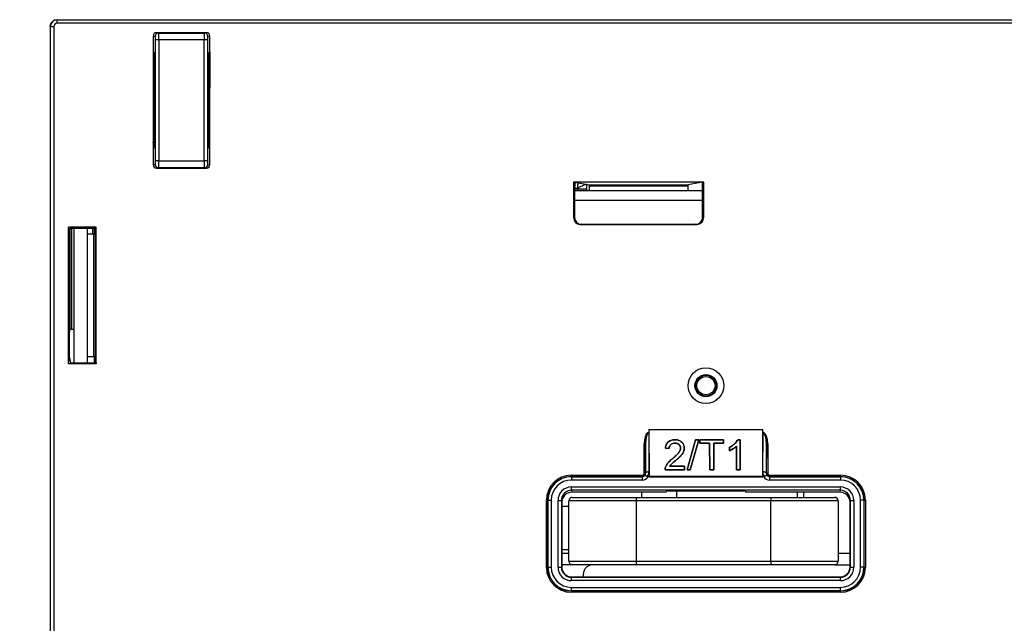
# Paper-space layout 'Sheet1' of a CAD drawing. Header units: millimetres. Extents: x -7 to 413, y -20 to 277.
# Tile 11 of 108: x 31 to 61, y 58 to 76. Entities that reach past the tile are written whole.
import ezdxf

# ---------------------------------------------------------------- set-up
doc = ezdxf.new("R2010")
doc.units = ezdxf.units.MM
doc.header["$PDSIZE"] = -1
doc.styles.add('SLDTEXTSTYLE1', font='TXT', dxfattribs={"width": 0.75})
doc.dimstyles.new('SLDDIMSTYLE5', dxfattribs={"dimtxt": 2.5, "dimasz": 3, "dimexe": 0, "dimexo": 0.0625, "dimtad": 1, "dimdec": 0, "dimlfac": 5, "dimrnd": 1e-09, "dimzin": 12, "dimdsep": 46, "dimtxsty": 'SLDTEXTSTYLE1', "dimblk1": 'CLOSED', "dimblk2": 'CLOSED', "dimsah": 1, "dimcen": 0.09, "dimadec": 0, "dimazin": 3, "dimtfac": 1, "dimtofl": 0, "dimtmove": 0, "dimatfit": 3, "dimldrblk": 'CLOSED', "dimfxl": 0, "dimfrac": 2, "dimtolj": 1, "dimtzin": 12, "dimarcsym": 0})

# ---------------------------------------------------------------- blocks, each defined once
blk = doc.blocks.new('_Closed')
at = {"color": 0, "linetype": 'ByBlock', "lineweight": -2}
for p, q in [((-1, 0.166667), (0, 0)), ((-1, 0.166667), (-1, -0.166667)), ((0, 0), (-1, -0.166667)), ((0, 0), (-1, 0))]:
    blk.add_line(p, q, dxfattribs=at)
blk = doc.blocks.new('_D_15')
at = {"color": 0, "linetype": 'Continuous', "lineweight": -2}
for p, q in [((48.764, 87.067), (13.119, 87.067)), ((13.119, 28.128), (13.119, 84.067)), ((33.518, 25.128), (13.119, 25.128))]:
    blk.add_line(p, q, dxfattribs=at)
at = {"layer": 'Defpoints', "color": 0}
for p in [(13.119, 87.067), (48.827, 87.067), (33.58, 25.128)]:
    blk.add_point(p, dxfattribs=at)
at = {"color": 0, "lineweight": -2, "xscale": 3, "yscale": 3, "zscale": 3}
for p, rotation in [((13.119, 87.067), 90.0000000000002), ((13.119, 25.128), 270.0000000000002)]:
    blk.add_blockref('_Closed', p, dxfattribs=dict(at, rotation=rotation))
at = {"color": 0, "lineweight": 18, "insert": (9.994, 56.097), "char_height": 2.5, "attachment_point": 2, "rotation": 90, "style": 'SLDTEXTSTYLE1'}
blk.add_mtext('\\A1;310', dxfattribs=at)

psp = doc.layouts.new('Sheet1')

# ---------------------------------------------------------------- linework, layer by layer
at = {"color": 7, "linetype": 'Continuous', "lineweight": 25}
for p, q in [((32.521, 75.528), (32.525, 75.524)), ((32.525, 75.424), (32.525, 75.524)), ((32.525, 75.524), (121.516, 75.524)), ((32.314, 75.328), (32.314, 26.328)), ((32.321, 75.328), (32.321, 75.328)), ((32.325, 75.324), (32.321, 75.328)), ((32.321, 75.328), (32.321, 26.328)), ((32.325, 26.354), (32.325, 75.324)), ((32.325, 75.324), (32.425, 75.324)), ((32.425, 75.324), (32.425, 26.36)), ((121.516, 75.424), (32.525, 75.424)), ((35.379, 75.04), (35.379, 74.57)), ((35.442, 75.03), (35.379, 75.04)), ((35.447, 71.326), (35.447, 74.93)), ((35.547, 74.93), (35.447, 74.93)), ((35.479, 75.14), (35.542, 75.13)), ((36.963, 75.14), (35.479, 75.14)), ((35.542, 75.13), (36.9, 75.13)), ((35.547, 74.93), (35.547, 71.326)), ((36.894, 74.93), (35.547, 74.93)), ((36.894, 71.326), (36.894, 74.93)), ((36.994, 74.93), (36.894, 74.93)), ((36.9, 75.13), (36.963, 75.14)), ((36.994, 74.93), (36.994, 71.326)), ((37.063, 75.04), (36.999, 75.03)), ((37.063, 74.57), (37.063, 75.04)), ((35.415, 74.533), (35.379, 74.57)), ((35.379, 74.57), (35.421, 74.528)), ((35.379, 74.57), (35.379, 71.686)), ((35.42, 74.433), (35.42, 72.051)), ((35.421, 74.528), (35.421, 71.728)), ((37.021, 74.528), (37.063, 74.57)), ((37.021, 74.528), (37.021, 71.728)), ((37.062, 74.57), (37.062, 73.507)), ((37.063, 71.686), (37.063, 74.57)), ((37.02, 73.501), (37.063, 73.507)), ((35.421, 71.728), (35.379, 71.686)), ((35.379, 71.686), (35.379, 71.216)), ((37.021, 71.728), (37.063, 71.686)), ((37.063, 71.216), (37.063, 71.686)), ((35.379, 71.216), (35.442, 71.226)), ((35.547, 71.326), (35.447, 71.326)), ((35.542, 71.126), (35.479, 71.116)), ((35.479, 71.116), (36.963, 71.116)), ((36.9, 71.126), (35.542, 71.126)), ((35.547, 71.326), (36.894, 71.326)), ((36.994, 71.326), (36.894, 71.326)), ((36.963, 71.116), (36.9, 71.126)), ((36.999, 71.226), (37.063, 71.216)), ((51.734, 70.7), (47.867, 70.7)), ((47.867, 70.7), (47.867, 69.643)), ((47.867, 70.7), (47.899, 70.695)), ((47.899, 70.695), (47.899, 69.648)), ((47.899, 70.695), (48.337, 70.622)), ((47.994, 70.493), (47.899, 70.537)), ((48.242, 70.638), (47.959, 70.509)), ((47.992, 70.543), (48.034, 70.543)), ((48.254, 70.636), (48.254, 70.448)), ((48.337, 70.622), (51.264, 70.622)), ((51.262, 70.582), (48.339, 70.582)), ((48.339, 70.448), (48.339, 70.582)), ((51.262, 70.582), (51.262, 70.448)), ((51.702, 70.695), (51.264, 70.622)), ((51.734, 70.7), (51.702, 70.695)), ((51.702, 69.648), (51.702, 70.695)), ((51.734, 69.643), (51.734, 70.7)), ((47.994, 70.493), (47.899, 70.493)), ((47.899, 70.448), (51.702, 70.448)), ((47.994, 70.448), (47.994, 70.493)), ((48.254, 70.493), (47.994, 70.493)), ((47.867, 69.643), (47.899, 69.648)), ((51.702, 69.648), (51.734, 69.643)), ((33.685, 69.36), (32.863, 69.36)), ((32.863, 65.297), (32.863, 69.36)), ((32.863, 69.36), (32.894, 69.171)), ((33.68, 69.328), (33.685, 69.36)), ((33.685, 65.297), (33.685, 69.36)), ((48.099, 69.448), (48.068, 69.443)), ((48.068, 69.443), (51.534, 69.443)), ((48.099, 69.448), (51.502, 69.448)), ((51.534, 69.443), (51.502, 69.448)), ((32.894, 69.171), (32.92, 69.326)), ((32.894, 65.485), (32.894, 69.171)), ((32.96, 69.328), (33.68, 69.328)), ((33.02, 69.328), (33.02, 65.328)), ((33.42, 69.328), (33.42, 65.328)), ((33.611, 69.15), (33.42, 69.15)), ((33.611, 65.506), (33.611, 69.15)), ((33.651, 69.152), (33.678, 69.318)), ((33.651, 69.152), (33.651, 65.504)), ((32.894, 66.209), (32.914, 66.326)), ((32.954, 66.328), (33.02, 66.328)), ((32.863, 65.297), (32.894, 65.485)), ((33.685, 65.297), (32.863, 65.297)), ((32.894, 65.485), (32.92, 65.33)), ((32.96, 65.328), (33.68, 65.328)), ((33.611, 65.506), (33.42, 65.506)), ((33.651, 65.504), (33.678, 65.338)), ((33.68, 65.328), (33.685, 65.297)), ((50.073, 63.248), (50.076, 63.248)), ((50.105, 63.248), (50.073, 63.248)), ((50.076, 63.248), (50.105, 63.248)), ((50.105, 63.344), (50.111, 61.96)), ((50.105, 63.344), (53.496, 63.344)), ((50.105, 63.344), (50.105, 63.248)), ((50.105, 63.248), (50.105, 63.24)), ((50.105, 63.248), (50.105, 63.248)), ((50.105, 63.24), (50.109, 62.086)), ((53.491, 61.96), (53.496, 63.344)), ((53.492, 62.086), (53.497, 63.24)), ((53.497, 63.248), (53.496, 63.344)), ((53.497, 63.24), (53.497, 63.248)), ((53.497, 63.248), (53.497, 63.248)), ((53.497, 63.248), (53.526, 63.248)), ((53.529, 63.248), (53.497, 63.248)), ((53.526, 63.248), (53.529, 63.248)), ((50.006, 62.924), (49.966, 62.924)), ((49.966, 62.048), (49.966, 62.924)), ((50.009, 62.044), (50.006, 62.924)), ((50.006, 62.924), (50.006, 62.048)), ((50.881, 62.941), (50.881, 62.941)), ((50.883, 63.041), (50.883, 63.042)), ((51.496, 63.042), (51.247, 62.148)), ((51.248, 62.148), (51.496, 63.041)), ((51.333, 62.148), (51.589, 63.042)), ((51.588, 63.041), (51.333, 62.148)), ((51.589, 63.042), (51.496, 63.042)), ((51.496, 63.041), (51.496, 63.042)), ((51.496, 63.041), (51.588, 63.041)), ((51.588, 63.041), (51.589, 63.042)), ((52.324, 63.042), (51.623, 63.042)), ((51.623, 63.042), (51.623, 62.941)), ((51.623, 63.041), (51.623, 63.042)), ((51.624, 62.941), (51.623, 63.041)), ((51.623, 63.041), (52.324, 63.041)), ((51.623, 62.941), (51.912, 62.941)), ((51.624, 62.941), (51.623, 62.941)), ((51.912, 62.941), (51.624, 62.941)), ((51.912, 62.941), (51.915, 62.148)), ((51.915, 62.148), (51.912, 62.941)), ((51.912, 62.941), (51.912, 62.941)), ((52.032, 62.148), (52.036, 62.941)), ((52.035, 62.941), (52.032, 62.148)), ((52.035, 62.941), (52.036, 62.941)), ((52.324, 62.941), (52.035, 62.941)), ((52.036, 62.941), (52.324, 62.941)), ((52.324, 62.941), (52.324, 63.042)), ((52.324, 63.041), (52.324, 63.042)), ((52.324, 63.041), (52.324, 62.941)), ((52.324, 62.941), (52.324, 62.941)), ((52.821, 63.042), (52.748, 63.042)), ((52.749, 63.041), (52.748, 63.042)), ((52.749, 63.041), (52.82, 63.041)), ((52.817, 62.148), (52.821, 63.042)), ((52.82, 63.041), (52.817, 62.148)), ((52.82, 63.041), (52.821, 63.042)), ((53.596, 62.924), (53.592, 62.044)), ((53.596, 62.048), (53.596, 62.924)), ((53.596, 62.924), (53.636, 62.924)), ((53.636, 62.924), (53.636, 62.048)), ((50.597, 62.791), (50.708, 62.78)), ((50.598, 62.791), (50.597, 62.791)), ((50.708, 62.78), (50.598, 62.791)), ((50.708, 62.78), (50.708, 62.78)), ((51.047, 62.793), (51.047, 62.793)), ((51.158, 62.795), (51.158, 62.795)), ((52.501, 62.817), (52.501, 62.715)), ((52.501, 62.816), (52.501, 62.817)), ((52.502, 62.716), (52.501, 62.816)), ((52.502, 62.716), (52.501, 62.715)), ((52.709, 62.85), (52.708, 62.849)), ((52.708, 62.849), (52.711, 62.148)), ((52.712, 62.148), (52.709, 62.85)), ((50.805, 62.477), (50.805, 62.477)), ((50.908, 62.428), (50.908, 62.428)), ((50.006, 62.048), (49.966, 62.048)), ((50.006, 62.048), (50.009, 62.044)), ((50.109, 62.086), (50.11, 61.943)), ((50.588, 62.148), (51.167, 62.148)), ((50.589, 62.148), (50.588, 62.148)), ((51.167, 62.148), (50.589, 62.148)), ((50.6, 62.221), (50.6, 62.222)), ((50.722, 62.254), (51.167, 62.254)), ((51.167, 62.254), (50.723, 62.254)), ((51.167, 62.148), (51.167, 62.254)), ((51.167, 62.254), (51.167, 62.148)), ((51.167, 62.254), (51.167, 62.254)), ((51.167, 62.148), (51.167, 62.148)), ((51.247, 62.148), (51.333, 62.148)), ((51.248, 62.148), (51.247, 62.148)), ((51.333, 62.148), (51.248, 62.148)), ((51.333, 62.148), (51.333, 62.148)), ((51.915, 62.148), (52.032, 62.148)), ((52.032, 62.148), (51.915, 62.148)), ((51.915, 62.148), (51.915, 62.148)), ((52.032, 62.148), (52.032, 62.148)), ((52.711, 62.148), (52.817, 62.148)), ((52.712, 62.148), (52.711, 62.148)), ((52.817, 62.148), (52.712, 62.148)), ((52.817, 62.148), (52.817, 62.148)), ((53.491, 61.943), (53.492, 62.086)), ((53.592, 62.044), (53.596, 62.048)), ((53.596, 62.048), (53.636, 62.048)), ((47.801, 61.948), (47.801, 61.988)), ((47.801, 61.988), (49.906, 61.988)), ((47.801, 61.948), (47.805, 61.944)), ((49.906, 61.948), (47.801, 61.948)), ((47.805, 61.944), (47.805, 61.844)), ((47.805, 61.944), (49.91, 61.944)), ((49.91, 61.844), (47.805, 61.844)), ((49.906, 61.948), (49.906, 61.988)), ((49.91, 61.944), (49.906, 61.948)), ((49.91, 61.944), (49.91, 61.844)), ((50.11, 61.943), (50.083, 61.943)), ((50.111, 61.96), (50.11, 61.943)), ((50.11, 61.943), (53.491, 61.943)), ((50.111, 61.96), (53.491, 61.96)), ((53.491, 61.96), (53.491, 61.943)), ((53.519, 61.943), (53.491, 61.943)), ((53.696, 61.948), (53.692, 61.944)), ((53.692, 61.944), (53.692, 61.844)), ((53.692, 61.944), (55.796, 61.944)), ((55.796, 61.844), (53.692, 61.844)), ((53.696, 61.948), (53.696, 61.988)), ((53.696, 61.988), (55.8, 61.988)), ((55.8, 61.948), (53.696, 61.948)), ((55.796, 61.944), (55.8, 61.948)), ((55.796, 61.944), (55.796, 61.844)), ((55.8, 61.948), (55.8, 61.988)), ((47.807, 61.638), (55.795, 61.638)), ((47.807, 61.538), (47.807, 61.638)), ((55.795, 61.538), (47.807, 61.538)), ((47.807, 61.538), (47.816, 61.48)), ((50.621, 61.48), (47.816, 61.48)), ((49.901, 61.328), (49.901, 61.48)), ((50.627, 61.516), (50.621, 61.48)), ((50.667, 61.519), (52.935, 61.519)), ((50.926, 61.519), (50.926, 61.328)), ((52.975, 61.516), (52.981, 61.48)), ((55.785, 61.48), (52.981, 61.48)), ((54.526, 61.328), (54.526, 61.48)), ((54.701, 61.48), (54.701, 61.328)), ((55.785, 61.48), (55.795, 61.538)), ((55.795, 61.538), (55.795, 61.638)), ((47.061, 59.249), (47.061, 61.248)), ((47.101, 61.248), (47.061, 61.248)), ((47.105, 61.244), (47.101, 61.248)), ((47.101, 61.248), (47.101, 59.249)), ((47.105, 59.253), (47.105, 61.244)), ((47.105, 61.244), (47.205, 61.244)), ((47.205, 61.244), (47.205, 59.253)), ((47.407, 59.254), (47.407, 61.237)), ((47.407, 61.237), (47.507, 61.237)), ((47.507, 61.237), (47.507, 59.254)), ((47.516, 61.18), (47.507, 61.237)), ((47.516, 61.18), (47.516, 59.264)), ((49.726, 61.228), (47.726, 61.228)), ((47.726, 59.428), (47.726, 61.228)), ((47.826, 61.328), (49.726, 61.328)), ((49.726, 61.328), (49.726, 61.228)), ((49.726, 61.328), (53.726, 61.328)), ((49.726, 61.228), (49.726, 59.428)), ((53.726, 61.228), (49.726, 61.228)), ((53.726, 61.328), (53.726, 61.228)), ((53.726, 61.328), (55.626, 61.328)), ((53.726, 59.428), (53.726, 61.228)), ((55.726, 61.228), (53.726, 61.228)), ((55.726, 61.228), (55.726, 59.428)), ((56.095, 61.237), (56.085, 61.18)), ((56.085, 59.264), (56.085, 61.18)), ((56.095, 59.254), (56.095, 61.237)), ((56.095, 61.237), (56.195, 61.237)), ((56.195, 61.237), (56.195, 59.254)), ((56.396, 59.253), (56.396, 61.244)), ((56.496, 61.244), (56.396, 61.244)), ((56.5, 61.248), (56.496, 61.244)), ((56.496, 61.244), (56.496, 59.253)), ((56.5, 59.249), (56.5, 61.248)), ((56.5, 61.248), (56.54, 61.248)), ((56.54, 61.248), (56.54, 59.249)), ((47.726, 61.056), (47.516, 61.056)), ((47.516, 59.776), (47.726, 59.776)), ((47.516, 59.666), (47.726, 59.666)), ((47.726, 59.428), (49.726, 59.428)), ((49.726, 59.428), (53.726, 59.428)), ((49.726, 59.428), (49.726, 59.328)), ((53.726, 59.428), (53.726, 59.328)), ((53.726, 59.428), (55.726, 59.428)), ((55.726, 59.666), (56.085, 59.666)), ((47.101, 59.249), (47.061, 59.249)), ((47.101, 59.249), (47.105, 59.253)), ((47.105, 59.253), (47.205, 59.253)), ((47.407, 59.254), (47.507, 59.254)), ((47.507, 59.254), (47.516, 59.264)), ((47.826, 59.328), (47.516, 59.328)), ((49.726, 59.328), (47.826, 59.328)), ((53.726, 59.328), (49.726, 59.328)), ((55.626, 59.328), (53.726, 59.328)), ((55.626, 59.328), (56.085, 59.328)), ((56.085, 59.264), (56.095, 59.254)), ((56.095, 59.254), (56.195, 59.254)), ((56.496, 59.253), (56.396, 59.253)), ((56.496, 59.253), (56.5, 59.249)), ((56.5, 59.249), (56.54, 59.249)), ((47.816, 58.964), (47.807, 58.954)), ((47.807, 58.854), (47.807, 58.954)), ((47.807, 58.954), (55.795, 58.954)), ((55.795, 58.854), (47.807, 58.854)), ((47.816, 58.964), (55.785, 58.964)), ((55.795, 58.954), (55.785, 58.964)), ((55.795, 58.854), (55.795, 58.954)), ((47.805, 58.553), (47.801, 58.549)), ((47.801, 58.549), (55.8, 58.549)), ((47.801, 58.549), (47.801, 58.509)), ((55.8, 58.509), (47.801, 58.509)), ((47.805, 58.553), (47.805, 58.653)), ((47.805, 58.653), (55.796, 58.653)), ((55.796, 58.553), (47.805, 58.553)), ((55.796, 58.553), (55.796, 58.653)), ((55.8, 58.549), (55.796, 58.553)), ((55.8, 58.549), (55.8, 58.509))]:
    psp.add_line(p, q, dxfattribs=at)
at = {"color": 8, "linetype": 'Continuous', "lineweight": 25}
for p, q in [((35.415, 74.533), (35.416, 74.533)), ((35.421, 74.433), (35.42, 74.433)), ((37.063, 73.406), (37.021, 73.399)), ((51.702, 70.148), (47.899, 70.148)), ((32.914, 66.326), (32.914, 69.288)), ((32.954, 69.328), (32.954, 66.328)), ((33.581, 69.15), (33.581, 69.328)), ((33.621, 69.328), (33.621, 69.15)), ((33.635, 65.328), (33.635, 65.506)), ((33.662, 65.439), (33.662, 65.328))]:
    psp.add_line(p, q, dxfattribs=at)
at = {"color": 7, "linetype": 'Continuous', "lineweight": 25, "flags": 128}
for points in [[(35.379, 71.862), (35.389, 71.918), (35.42, 72.051)], [(50.109, 62.086), (50.09, 62.085), (50.071, 62.083), (50.054, 62.079), (50.039, 62.074), (50.026, 62.067), (50.017, 62.06), (50.011, 62.052), (50.009, 62.044)], [(50.722, 62.254), (50.723, 62.254), (50.723, 62.254)], [(53.592, 62.044), (53.59, 62.052), (53.584, 62.06), (53.575, 62.067), (53.562, 62.074), (53.547, 62.079), (53.53, 62.083), (53.511, 62.085), (53.492, 62.086)]]:
    psp.add_lwpolyline(points, dxfattribs=at)
at = {"color": 8, "linetype": 'Continuous', "lineweight": 25, "flags": 128}
psp.add_lwpolyline([(47.913, 70.692), (47.908, 70.625), (47.899, 70.536)], dxfattribs=at)
at = {"color": 7, "linetype": 'Continuous', "lineweight": 25}
for radius in [0.53, 0.328, 0.311, 0.271]:
    psp.add_circle((51.801, 64.648), radius, dxfattribs=at)
for centre, radius, start, end in [((32.525, 75.324), 0.2, 90.0022, 179.9978), ((35.542, 75.03), 0.1, 90.0688, 180.0064), ((36.899, 75.03), 0.1, 359.9936, 89.9295), ((35.542, 71.226), 0.1, 179.9922, 269.9317), ((36.899, 71.226), 0.1, 270.07, 0.0078), ((49.906, 62.048), 0.1, 270.0026, 359.9974), ((53.696, 62.048), 0.1, 180.0026, 269.9974), ((47.826, 61.228), 0.1, 90, 180), ((55.626, 61.228), 0.1, 0, 90), ((47.826, 59.428), 0.1, 180, 270), ((55.626, 59.428), 0.1, 270, 0), ((48.451, 59.028), 0.3, 90, 192.3748)]:
    psp.add_arc(centre, radius, start, end, dxfattribs=at)
for centre, major_axis, ratio, start_param, end_param in [((32.525, 75.324), (0.0707, -0.0707), 0.999924, 2.356214, 3.926934), ((35.479, 75.04), (-0.0988, 0.0164), 0.998592, 4.877622, 6.447962), ((35.442, 74.93), (0, 0.1), 0.052408, 4.712389, 6.274459), ((35.542, 74.93), (0, 0.2), 0.026204, 4.712389, 6.274459), ((36.9, 74.93), (0, 0.2), 0.026204, 0.008727, 1.570796), ((36.962, 75.04), (0.0988, 0.0164), 0.998592, 6.118409, 7.688749), ((36.999, 74.93), (0, 0.1), 0.052408, 0.008727, 1.570796), ((35.415, 74.433), (0, 0.1), 0.052408, 4.712389, 6.230825), ((37.026, 74.433), (0, 0.1), 0.052408, 0.05236, 1.197356), ((35.479, 71.216), (-0.0988, -0.0164), 0.998592, 6.118409, 7.688749), ((35.442, 71.326), (0, 0.1), 0.052408, 3.150319, 4.712389), ((35.542, 71.326), (0, 0.2), 0.026204, 3.150319, 4.712389), ((36.9, 71.326), (0, 0.2), 0.026204, 1.570796, 3.132866), ((36.962, 71.216), (0.0988, -0.0164), 0.998592, 4.877622, 6.447962), ((36.999, 71.326), (0, 0.1), 0.052408, 1.570796, 3.132866), ((48.337, 70.582), (0, 0.04), 0.052408, 4.712389, 6.274459), ((51.264, 70.582), (0, 0.04), 0.052408, 0.008727, 1.570796), ((48.068, 69.643), (0.198, 0.033), 0.998592, 2.976816, 4.547156), ((48.099, 69.648), (0.198, 0.033), 0.998592, 2.976816, 4.547156), ((51.502, 69.648), (-0.198, 0.033), 0.998592, 1.736029, 3.306369), ((51.534, 69.643), (-0.198, 0.033), 0.998592, 1.736029, 3.306369), ((32.96, 69.326), (0.04, 0), 0.052408, 1.570796, 3.132866), ((33.611, 69.152), (0.04, 0), 0.052408, 4.712389, 6.274459), ((33.678, 69.518), (0, 0.2), 0.008727, 3.193953, 3.462453), ((32.954, 66.326), (0.04, 0), 0.052408, 1.570796, 3.132866), ((32.96, 65.33), (0.04, 0), 0.052408, 3.150319, 4.712389), ((33.611, 65.504), (0.04, 0), 0.052408, 0.008727, 1.570796), ((33.678, 65.138), (0, 0.2), 0.008727, 5.962325, 6.230825), ((50.106, 62.922), (0.001, -0.335), 0.417655, 3.369597, 4.702785), ((50.106, 62.922), (-0.001, 0.318), 0.313973, 6.28151, 7.844377), ((53.496, 62.922), (0.001, 0.318), 0.313973, 4.721993, 6.284861), ((53.496, 62.922), (0.001, 0.335), 0.417655, 4.721993, 6.055181), ((49.906, 62.048), (-0.0424, 0.0424), 0.999924, 2.356233, 3.926953), ((49.909, 62.044), (-0.0395, 0.093), 0.988559, 3.653893, 4.314648), ((49.909, 62.086), (-0.078, 0.185), 0.994278, 3.572298, 4.315955), ((53.692, 62.086), (0.078, 0.185), 0.994278, 1.96723, 2.710888), ((53.692, 62.044), (0.0395, 0.093), 0.988559, 1.968537, 2.629293), ((53.696, 62.048), (-0.0424, -0.0424), 0.999924, 5.497825, 7.068545), ((47.801, 61.248), (-0.523, 0.523), 0.999924, 5.497825, 7.068545), ((47.801, 61.248), (0.495, -0.495), 0.999915, 2.356233, 3.926953), ((47.805, 61.244), (0.495, -0.495), 0.999946, 2.356233, 3.926953), ((47.805, 61.244), (-0.424, 0.424), 0.999924, 5.497825, 7.068545), ((49.91, 62.044), (0.0707, -0.0707), 0.999772, 5.497825, 6.40779), ((49.91, 62.044), (-0.141, 0.141), 0.999924, 2.356233, 3.398384), ((53.692, 62.044), (-0.141, -0.141), 0.999924, 6.026393, 7.068545), ((53.692, 62.044), (0.0707, 0.0707), 0.999772, 3.016988, 3.926953), ((55.796, 61.244), (0.495, 0.495), 0.999946, 5.497825, 7.068545), ((55.796, 61.244), (0.424, 0.424), 0.999924, 5.497825, 7.068545), ((55.8, 61.248), (0.523, 0.523), 0.999924, 5.497825, 7.068545), ((55.8, 61.248), (0.495, 0.495), 0.999915, 5.497825, 7.068545), ((47.807, 61.237), (-0.066, 0.395), 0.998592, 6.118409, 7.688749), ((47.807, 61.237), (-0.049, 0.297), 0.997656, 6.118409, 7.688749), ((47.816, 61.18), (-0.049, 0.296), 0.998592, 6.118409, 7.688749), ((50.667, 61.516), (0.04, 0), 0.056322, 1.569342, 3.13221), ((52.935, 61.516), (0.04, 0), 0.056322, 0.009383, 1.57225), ((55.785, 61.18), (0.049, 0.296), 0.998592, 4.877622, 6.447962), ((55.795, 61.237), (0.066, 0.395), 0.998592, 4.877622, 6.447962), ((55.795, 61.237), (0.049, 0.297), 0.997656, 4.877622, 6.447962), ((47.801, 59.249), (-0.523, -0.523), 0.999924, 5.497825, 7.068545), ((47.801, 59.249), (0.495, 0.495), 0.999915, 2.356233, 3.926953), ((47.805, 59.253), (0.495, 0.495), 0.999946, 2.356233, 3.926953), ((47.805, 59.253), (-0.424, -0.424), 0.999924, 5.497825, 7.068545), ((47.807, 59.254), (0.283, 0.283), 0.999924, 2.356233, 3.926953), ((47.807, 59.254), (0.212, 0.212), 0.999873, 2.356233, 3.926953), ((47.816, 59.264), (0.212, 0.212), 0.999924, 2.356233, 3.926953), ((55.785, 59.264), (-0.212, 0.212), 0.999924, 2.356233, 3.926953), ((55.795, 59.254), (-0.283, 0.283), 0.999924, 2.356233, 3.926953), ((55.795, 59.254), (0.212, -0.212), 0.999873, 5.497825, 7.068545), ((55.796, 59.253), (0.424, -0.424), 0.999924, 5.497825, 7.068545), ((55.796, 59.253), (0.495, -0.495), 0.999946, 5.497825, 7.068545), ((55.8, 59.249), (0.495, -0.495), 0.999915, 5.497825, 7.068545), ((55.8, 59.249), (0.523, -0.523), 0.999924, 5.497825, 7.068545)]:
    psp.add_ellipse(centre, major_axis=major_axis, ratio=ratio, start_param=start_param, end_param=end_param, dxfattribs=at)
for points, knots in [([(32.321, 75.328), (32.322, 75.343), (32.324, 75.381), (32.349, 75.437), (32.394, 75.488), (32.454, 75.522), (32.498, 75.526), (32.521, 75.528)], [0, 0, 0, 0, 0.144305, 0.359013, 0.573764, 0.786799, 1, 1, 1, 1]), ([(47.988, 70.522), (47.99, 70.531), (48, 70.582), (48.001, 70.635), (48.001, 70.678)], [0, 0, 0, 0, 0.177338, 1, 1, 1, 1]), ([(50.076, 63.248), (50.082, 63.247), (50.092, 63.246), (50.102, 63.242), (50.104, 63.24), (50.105, 63.24)], [0, 0, 0, 0, 0.663823, 0.97069, 1, 1, 1, 1]), ([(53.497, 63.24), (53.497, 63.24), (53.5, 63.242), (53.509, 63.246), (53.519, 63.247), (53.526, 63.248)], [0, 0, 0, 0, 0.029299, 0.373625, 1, 1, 1, 1]), ([(50.883, 63.042), (50.841, 63.039), (50.77, 63.033), (50.686, 62.986), (50.629, 62.92), (50.605, 62.851), (50.599, 62.805), (50.597, 62.791)], [0, 0, 0, 0, 0.286182, 0.470162, 0.654299, 0.895667, 1, 1, 1, 1]), ([(50.598, 62.791), (50.606, 62.837), (50.619, 62.908), (50.685, 62.984), (50.754, 63.024), (50.824, 63.039), (50.867, 63.041), (50.883, 63.041)], [0, 0, 0, 0, 0.340849, 0.523112, 0.705494, 0.888217, 1, 1, 1, 1]), ([(50.708, 62.78), (50.711, 62.805), (50.715, 62.846), (50.749, 62.895), (50.79, 62.924), (50.836, 62.939), (50.867, 62.94), (50.881, 62.941)], [0, 0, 0, 0, 0.29828, 0.481068, 0.663839, 0.851398, 1, 1, 1, 1]), ([(50.881, 62.941), (50.86, 62.94), (50.821, 62.937), (50.77, 62.913), (50.734, 62.878), (50.712, 62.832), (50.709, 62.799), (50.708, 62.78)], [0, 0, 0, 0, 0.227286, 0.414683, 0.602407, 0.78394, 1, 1, 1, 1]), ([(50.881, 62.941), (50.901, 62.939), (50.938, 62.937), (50.986, 62.913), (51.022, 62.879), (51.044, 62.837), (51.046, 62.807), (51.047, 62.793)], [0, 0, 0, 0, 0.231958, 0.426576, 0.620933, 0.827419, 1, 1, 1, 1]), ([(51.047, 62.793), (51.046, 62.812), (51.042, 62.849), (51.008, 62.896), (50.963, 62.928), (50.918, 62.94), (50.891, 62.941), (50.881, 62.941)], [0, 0, 0, 0, 0.230514, 0.47303, 0.683158, 0.88808, 1, 1, 1, 1]), ([(51.158, 62.795), (51.156, 62.824), (51.151, 62.88), (51.106, 62.954), (51.042, 63.009), (50.963, 63.038), (50.909, 63.04), (50.883, 63.042)], [0, 0, 0, 0, 0.222565, 0.424452, 0.626183, 0.820103, 1, 1, 1, 1]), ([(50.883, 63.041), (50.923, 63.038), (50.991, 63.033), (51.072, 62.987), (51.125, 62.927), (51.154, 62.86), (51.157, 62.814), (51.158, 62.795)], [0, 0, 0, 0, 0.272936, 0.461395, 0.649426, 0.851728, 1, 1, 1, 1]), ([(52.748, 63.042), (52.724, 63.005), (52.682, 62.941), (52.593, 62.868), (52.532, 62.834), (52.501, 62.817)], [0, 0, 0, 0, 0.392905, 0.693845, 1, 1, 1, 1]), ([(52.501, 62.816), (52.535, 62.835), (52.598, 62.87), (52.686, 62.945), (52.726, 63.006), (52.749, 63.041)], [0, 0, 0, 0, 0.3363258, 0.6235608, 1, 1, 1, 1]), ([(51.047, 62.793), (51.044, 62.769), (51.035, 62.71), (50.972, 62.63), (50.893, 62.552), (50.834, 62.502), (50.805, 62.477)], [0, 0, 0, 0, 0.187384, 0.44587, 0.725075, 1, 1, 1, 1]), ([(50.805, 62.477), (50.832, 62.499), (50.886, 62.546), (50.969, 62.626), (51.037, 62.708), (51.045, 62.772), (51.047, 62.793)], [0, 0, 0, 0, 0.253049, 0.512472, 0.838644, 1, 1, 1, 1]), ([(50.908, 62.428), (50.964, 62.476), (51.05, 62.549), (51.142, 62.674), (51.152, 62.753), (51.158, 62.795)], [0, 0, 0, 0, 0.470018, 0.721994, 1, 1, 1, 1]), ([(51.158, 62.795), (51.154, 62.759), (51.145, 62.686), (51.081, 62.589), (50.998, 62.506), (50.938, 62.454), (50.908, 62.428)], [0, 0, 0, 0, 0.2379598, 0.493368, 0.7452399, 1, 1, 1, 1]), ([(52.501, 62.715), (52.538, 62.733), (52.614, 62.768), (52.677, 62.822), (52.708, 62.849)], [0, 0, 0, 0, 0.48804, 1, 1, 1, 1]), ([(52.709, 62.85), (52.685, 62.829), (52.643, 62.791), (52.571, 62.748), (52.525, 62.727), (52.502, 62.716)], [0, 0, 0, 0, 0.383123, 0.698278, 1, 1, 1, 1]), ([(50.805, 62.477), (50.763, 62.442), (50.7, 62.389), (50.632, 62.3), (50.611, 62.248), (50.6, 62.222)], [0, 0, 0, 0, 0.480224, 0.735667, 1, 1, 1, 1]), ([(50.6, 62.221), (50.621, 62.266), (50.654, 62.338), (50.734, 62.417), (50.782, 62.457), (50.805, 62.477)], [0, 0, 0, 0, 0.44911, 0.725749, 1, 1, 1, 1]), ([(50.908, 62.428), (50.89, 62.414), (50.854, 62.384), (50.787, 62.33), (50.747, 62.283), (50.722, 62.254)], [0, 0, 0, 0, 0.271721, 0.543629, 1, 1, 1, 1]), ([(50.723, 62.254), (50.736, 62.272), (50.763, 62.308), (50.829, 62.363), (50.878, 62.403), (50.908, 62.428)], [0, 0, 0, 0, 0.2636332, 0.5367349, 1, 1, 1, 1]), ([(50.6, 62.222), (50.596, 62.209), (50.591, 62.19), (50.588, 62.165), (50.588, 62.153), (50.588, 62.148)], [0, 0, 0, 0, 0.524851, 0.793598, 1, 1, 1, 1]), ([(50.589, 62.148), (50.589, 62.16), (50.59, 62.178), (50.594, 62.202), (50.598, 62.215), (50.6, 62.221)], [0, 0, 0, 0, 0.459561, 0.729314, 1, 1, 1, 1]), ([(49.989, 61.982), (49.989, 61.982), (49.99, 61.984), (49.995, 61.984), (50.01, 61.979), (50.031, 61.968), (50.048, 61.956), (50.057, 61.95)], [0, 0, 0, 0, 0.009264, 0.237285, 0.492291, 0.746133, 1, 1, 1, 1]), ([(50.057, 61.95), (50.061, 61.948), (50.069, 61.944), (50.078, 61.943), (50.083, 61.943)], [0, 0, 0, 0, 0.51194, 1, 1, 1, 1]), ([(53.519, 61.943), (53.524, 61.943), (53.533, 61.944), (53.541, 61.948), (53.544, 61.95)], [0, 0, 0, 0, 0.516648, 1, 1, 1, 1]), ([(53.613, 61.982), (53.613, 61.982), (53.611, 61.984), (53.606, 61.984), (53.592, 61.979), (53.57, 61.968), (53.553, 61.956), (53.544, 61.95)], [0, 0, 0, 0, 0.009267, 0.237289, 0.492287, 0.746131, 1, 1, 1, 1])]:
    psp.add_open_spline(points, degree=3, knots=knots, dxfattribs=at)

# ---------------------------------------------------------------- dimensions: what is measured, and where the dimension line sits
at = {"color": 7, "linetype": 'Continuous', "lineweight": 18}
dim = psp.add_linear_dim(base=(13.119, 87.067), p1=(33.58, 25.128), p2=(48.827, 87.067), angle=90, dimstyle='SLDDIMSTYLE5', dxfattribs=at)
dim.commit()
dim.dimension.update_dxf_attribs({"geometry": '_D_15', "text_midpoint": (13.119, 56.097), "dimtype": 160})

doc.saveas('drawing.dxf')
